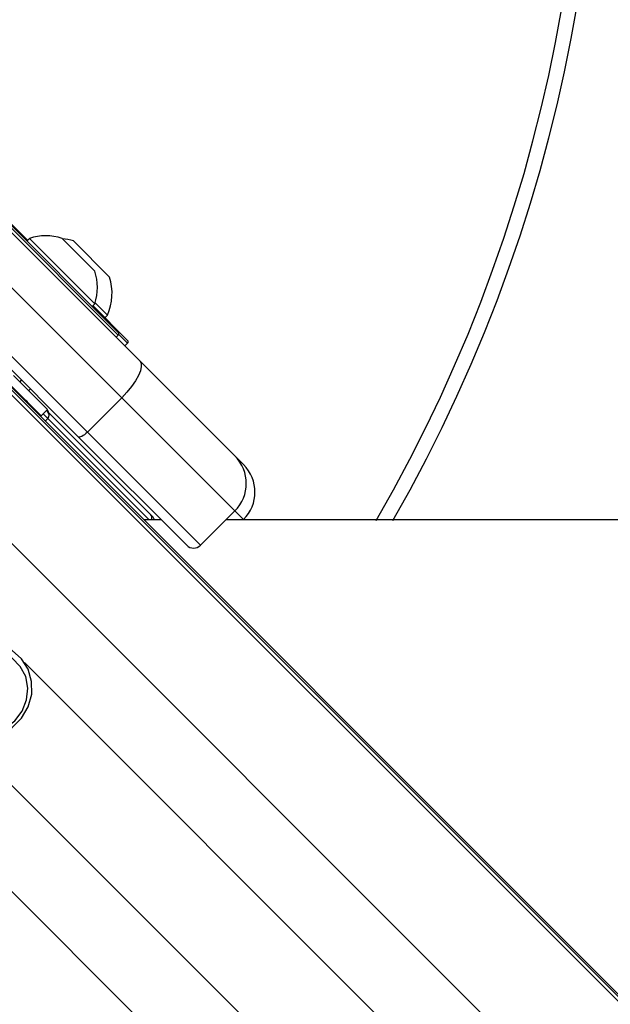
# Model space of a CAD drawing. Header units: millimetres. Extents: x 20 to 19939, y 40 to 15016.
# Tile 72 of 106: x 6980 to 7102, y 14437 to 14640. Entities that reach past the tile are written whole.
import ezdxf

# ---------------------------------------------------------------- set-up
doc = ezdxf.new("R2010")
doc.units = ezdxf.units.MM
doc.header["$LTSCALE"] = 2

msp = doc.modelspace()

# ---------------------------------------------------------------- linework, layer by layer
at = {"color": 7, "linetype": 'Continuous', "lineweight": 25}
for p, q in [((6945.06, 14629.58), (7005.03, 14569.6)), ((7001.31, 14562.01), (6941.33, 14621.98)), ((6992.34, 14554.01), (6932.37, 14613.98)), ((6934.26, 14614.91), (6994.24, 14554.94)), ((6976.42, 14599.63), (7000.6, 14575.45)), ((6978.34, 14597.99), (6981.93, 14594.4)), ((6982.33, 14594.79), (6981.79, 14594.25)), ((6982.33, 14594.79), (6995.76, 14581.36)), ((6989.04, 14594.78), (6995.76, 14588.07)), ((6991.39, 14594.27), (6998.81, 14586.85)), ((6951.21, 14591.61), (7978, 13564.81)), ((6953.62, 14588.64), (7993.24, 13549.02)), ((6995.23, 14580.82), (6995.76, 14581.36)), ((6995.37, 14580.96), (7002.53, 14573.8)), ((6995.83, 14581.57), (6998.4, 14579.01)), ((6997.86, 14578.47), (6998.4, 14579.01)), ((7000.18, 14574.46), (7000.6, 14574.88)), ((7001.96, 14572.67), (7002.53, 14573.24)), ((7005.03, 14569.6), (7024.57, 14550.06)), ((6979.08, 14566.63), (6986.07, 14559.64)), ((6977.77, 14565.32), (6984.76, 14558.33)), ((6980.41, 14565.3), (6980.73, 14565.62)), ((6980.41, 14565.3), (6980.73, 14565.62)), ((6982.2, 14563.51), (6982.52, 14563.83)), ((6982.2, 14563.51), (6982.52, 14563.83)), ((6994.24, 14554.94), (7001.31, 14562.01)), ((7024.57, 14538.75), (7001.31, 14562.01)), ((6984.76, 14558.33), (6986.07, 14559.64)), ((6985.82, 14559.39), (6986.11, 14559.11)), ((6985.96, 14559.54), (6986, 14559.5)), ((6986.11, 14559.11), (7007.28, 14537.94)), ((6994.24, 14554.94), (7017.5, 14531.68)), ((7014.67, 14531.68), (6992.34, 14554.01)), ((7024.57, 14550.06), (7026.36, 14548.28)), ((7017.5, 14531.68), (7024.57, 14538.75)), ((7009.43, 14536.92), (7005.89, 14536.92)), ((7007.28, 14537.94), (7007.76, 14537.46)), ((7026.32, 14536.92), (7026.36, 14536.96))]:
    msp.add_line(p, q, dxfattribs=at)
at = {"color": 8, "linetype": 'Continuous', "lineweight": 25}
for p, q in [((7000.6, 14574.88), (6975.85, 14599.63)), ((6955.58, 14585.67), (8217.74, 13323.51)), ((7002.53, 14573.24), (7000.7, 14575.06)), ((6940.81, 14569.9), (8204.65, 13306.06)), ((6986.09, 14557.78), (6985.15, 14558.72)), ((6986.09, 14557.78), (6985.59, 14557.23)), ((7006.95, 14536.92), (6986.09, 14557.78)), ((7026.36, 14536.96), (7024.57, 14538.75)), ((6905.03, 14534.12), (8168.87, 13270.28)), ((6981.3, 14507.56), (7873.4, 13615.46)), ((6967.37, 14493.63), (7859.47, 13601.53))]:
    msp.add_line(p, q, dxfattribs=at)
at = {"color": 7, "linetype": 'Continuous', "lineweight": 25, "flags": 128}
for points in [[(7005.03, 14569.6), (7005.3, 14569.11), (7005.34, 14568.43), (7005.15, 14567.57), (7004.74, 14566.58), (7004.13, 14565.48), (7003.33, 14564.32), (7002.38, 14563.15), (7001.31, 14562.01)], [(6994.24, 14554.94), (6993.95, 14554.67), (6993.66, 14554.43), (6993.37, 14554.23), (6993.1, 14554.08), (6992.85, 14553.98), (6992.63, 14553.93), (6992.46, 14553.94), (6992.34, 14554.01)], [(9506.66, 14536.84), (8225.47, 14536.86), (7022.75, 14536.92)], [(6966.53, 14508.4), (6964.87, 14506.24), (6963.83, 14503.76), (6963.48, 14501.12), (6963.84, 14498.53), (6964.9, 14496.18), (6966.58, 14494.24), (6968.74, 14492.86), (6971.23, 14492.14), (6973.87, 14492.13), (6976.46, 14492.84), (6978.8, 14494.2), (6980.73, 14496.13), (6982.09, 14498.47), (6982.8, 14501.06), (6982.79, 14503.7), (6982.07, 14506.19), (6980.69, 14508.35), (6978.75, 14510.03), (6976.4, 14511.09), (6973.81, 14511.46), (6971.17, 14511.1), (6968.69, 14510.06), (6966.53, 14508.4)], [(6967.62, 14507.31), (6966.1, 14505.32), (6965.18, 14503.02), (6964.94, 14500.59), (6965.38, 14498.23), (6966.48, 14496.13), (6968.14, 14494.47), (6970.24, 14493.37), (6972.6, 14492.93), (6975.02, 14493.18), (6977.33, 14494.1), (6979.32, 14495.61), (6980.83, 14497.6), (6981.75, 14499.91), (6982, 14502.33), (6981.56, 14504.69), (6980.46, 14506.79), (6978.8, 14508.45), (6976.7, 14509.55), (6974.34, 14509.99), (6971.91, 14509.75), (6969.61, 14508.83), (6967.62, 14507.31)]]:
    msp.add_lwpolyline(points, dxfattribs=at)
at = {"color": 7, "linetype": 'Continuous', "lineweight": 25}
for centre, radius, start, end in [((6779.29, 14695.64), 320, 330.2322, 209.7698), ((6779.29, 14695.64), 317, 329.9274, 210.0807), ((6985.67, 14584.7), 10.63, 71.5409, 108.3384), ((6988.03, 14583.49), 11.29, 72.7009, 84.621), ((6985.67, 14584.7), 10.63, 341.6616, 18.4591), ((6988.03, 14583.49), 11.29, 336.6102, 17.2991), ((7000.32, 14575.16), 0.4, 315, 45), ((7002.24, 14573.52), 0.4, 315, 45), ((6980.52, 14559.75), 2, 45, 70.8419), ((6985.29, 14558.79), 1, 8.1301, 45), ((6985.4, 14558.45), 0.962, 315.814, 42.9487), ((7018.92, 14544.4), 8, 315, 45), ((7020.7, 14542.62), 8, 315, 45), ((7007.05, 14536.75), 1, 10.1654, 45), ((7016.09, 14533.09), 2, 225, 315)]:
    msp.add_arc(centre, radius, start, end, dxfattribs=at)
at = {"color": 8, "linetype": 'Continuous', "lineweight": 25}
msp.add_arc((7006.59, 14537.29), 0.939, 336.5254, 43.4817, dxfattribs=at)

doc.saveas('drawing.dxf')
